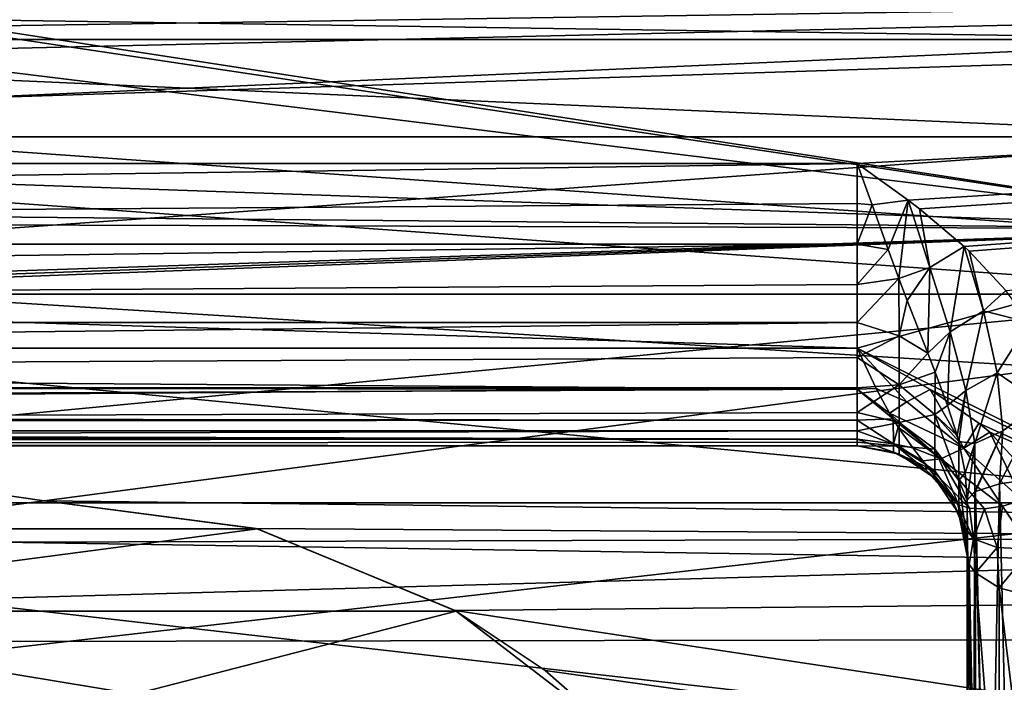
# Model space of a CAD drawing. Header units: millimetres. Extents: x -143 to 143, y -35 to 35.
# Tile 55 of 256: x -117.76 to -113.28, y 2.92 to 5.94. Entities that reach past the tile are written whole.
import ezdxf

# ---------------------------------------------------------------- set-up
doc = ezdxf.new("R2010")
doc.units = ezdxf.units.MM
doc.header["$LTSCALE"] = 65.185185
for name, color, linetype in [('1792', 7, 'CONTINUOUS'), ('1800', 7, 'CONTINUOUS'), ('1801', 7, 'CONTINUOUS'), ('1803', 7, 'CONTINUOUS'), ('1813', 7, 'CONTINUOUS'), ('2062', 7, 'CONTINUOUS'), ('2073', 7, 'CONTINUOUS'), ('2087', 7, 'CONTINUOUS'), ('2113', 7, 'CONTINUOUS'), ('2114', 7, 'CONTINUOUS'), ('2115', 7, 'CONTINUOUS'), ('2116', 7, 'CONTINUOUS'), ('2117', 7, 'CONTINUOUS'), ('2136', 7, 'CONTINUOUS'), ('2137', 7, 'CONTINUOUS'), ('2138', 7, 'CONTINUOUS'), ('2139', 7, 'CONTINUOUS'), ('2140', 7, 'CONTINUOUS'), ('2141', 7, 'CONTINUOUS'), ('2143', 7, 'CONTINUOUS')]:
    doc.layers.add(name, color=color, linetype=linetype)

msp = doc.modelspace()

# ---------------------------------------------------------------- linework, layer by layer
at = {"layer": '1792', "linetype": 'CONTINUOUS'}
for points in [[(-93.65, 3.6336, 20.1754), (-93.65, 7.0732, 19.2411), (-140.45, 6.9438, 19.2882), (-93.65, 3.6336, 20.1754)], [(-140.45, 3.4954, 20.1998), (-93.65, 3.6336, 20.1754), (-140.45, 6.9438, 19.2882), (-140.45, 3.4954, 20.1998)], [(-93.65, 0.0842, 20.4998), (-93.65, 3.6336, 20.1754), (-140.45, 3.4954, 20.1998), (-93.65, 0.0842, 20.4998)], [(-140.45, -0.0589, 20.4999), (-93.65, 0.0842, 20.4998), (-140.45, 3.4954, 20.1998), (-140.45, -0.0589, 20.4999)]]:
    msp.add_3dface(points, dxfattribs=at)
at = {"layer": '1800', "linetype": 'CONTINUOUS'}
for points in [[(-140.45, 7.0544, -19.248), (-93.65, 6.9153, -19.2984), (-117.65, 3.75, -20.1541), (-140.45, 7.0544, -19.248)], [(-118.6152, 3.6237, -20.1772), (-140.45, 7.0544, -19.248), (-117.65, 3.75, -20.1541), (-118.6152, 3.6237, -20.1772)], [(-93.65, 6.9153, -19.2984), (-93.65, 3.4683, -20.2045), (-117.65, 3.75, -20.1541), (-93.65, 6.9153, -19.2984)], [(-117.65, 3.75, -20.1541), (-93.65, 3.4683, -20.2045), (-116.6849, 3.6237, -20.1772), (-117.65, 3.75, -20.1541)], [(-116.6849, 3.6237, -20.1772), (-93.65, 3.4683, -20.2045), (-115.78, 3.2505, -20.2407), (-116.6849, 3.6237, -20.1772)], [(-93.65, 3.4683, -20.2045), (-93.65, -0.0836, -20.4998), (-115.78, 3.2505, -20.2407), (-93.65, 3.4683, -20.2045)], [(-115.78, 3.2505, -20.2407), (-93.65, -0.0836, -20.4998), (-115.3697, 2.9771, -20.2827), (-115.78, 3.2505, -20.2407)], [(-115.3697, 2.9771, -20.2827), (-93.65, -0.0836, -20.4998), (-114.9985, 2.6518, -20.3278), (-115.3697, 2.9771, -20.2827)]]:
    msp.add_3dface(points, dxfattribs=at)
at = {"layer": '1801', "linetype": 'CONTINUOUS'}
for points in [[(-118.6152, 3.6237, -20.1772), (-117.65, 3.75, -20.1541), (-118.6204, 3.6223, -19.5), (-118.6152, 3.6237, -20.1772)], [(-118.6204, 3.6223, -19.5), (-117.65, 3.75, -20.1541), (-117.65, 3.75, -19.5), (-118.6204, 3.6223, -19.5)], [(-117.65, 3.75, -20.1541), (-116.6849, 3.6237, -20.1772), (-117.65, 3.75, -19.5), (-117.65, 3.75, -20.1541)], [(-117.65, 3.75, -19.5), (-116.6849, 3.6237, -20.1772), (-116.6796, 3.6223, -19.5), (-117.65, 3.75, -19.5)], [(-116.6849, 3.6237, -20.1772), (-115.78, 3.2505, -20.2407), (-116.6796, 3.6223, -19.5), (-116.6849, 3.6237, -20.1772)], [(-116.6796, 3.6223, -19.5), (-115.78, 3.2505, -20.2407), (-115.775, 3.2476, -19.5), (-116.6796, 3.6223, -19.5)], [(-115.78, 3.2505, -20.2407), (-115.3697, 2.9771, -20.2827), (-115.775, 3.2476, -19.5), (-115.78, 3.2505, -20.2407)], [(-115.3697, 2.9771, -20.2827), (-114.9985, 2.6518, -20.3278), (-115.775, 3.2476, -19.5), (-115.3697, 2.9771, -20.2827)], [(-115.775, 3.2476, -19.5), (-114.9985, 2.6518, -20.3278), (-114.9984, 2.6517, -19.5), (-115.775, 3.2476, -19.5)]]:
    msp.add_3dface(points, dxfattribs=at)
at = {"layer": '1803', "linetype": 'CONTINUOUS'}
for points in [[(-118.6204, 3.6223, -19.5), (-117.65, 3.75, -19.5), (-116.6796, 3.6223, -19.5), (-118.6204, 3.6223, -19.5)], [(-119.5249, 3.2477, -19.5), (-118.6204, 3.6223, -19.5), (-116.6796, 3.6223, -19.5), (-119.5249, 3.2477, -19.5)], [(-119.5249, 3.2477, -19.5), (-116.6796, 3.6223, -19.5), (-115.775, 3.2476, -19.5), (-119.5249, 3.2477, -19.5)], [(-119.5249, 3.2477, -19.5), (-115.775, 3.2476, -19.5), (-117.2374, 2.8705, -19.5), (-119.5249, 3.2477, -19.5)], [(-118.0627, 2.8705, -19.5), (-119.5249, 3.2477, -19.5), (-117.2374, 2.8705, -19.5), (-118.0627, 2.8705, -19.5)], [(-115.775, 3.2476, -19.5), (-114.9984, 2.6517, -19.5), (-117.2374, 2.8705, -19.5), (-115.775, 3.2476, -19.5)]]:
    msp.add_3dface(points, dxfattribs=at)
at = {"layer": '1813', "linetype": 'CONTINUOUS'}
for points in [[(-122, 6, 0), (-122, 5.8496, -1.3349), (-112, 6), (-122, 6, 0)], [(-112, 6), (-122, 5.8496, -1.3349), (-112, 5.8496, -1.335), (-112, 6)], [(-122, 5.8496, 1.335), (-122, 6, 0), (-112, 5.8496, 1.335), (-122, 5.8496, 1.335)], [(-112, 5.8496, 1.335), (-122, 6, 0), (-112, 6), (-112, 5.8496, 1.335)], [(-122, 5.8496, -1.3349), (-122, 5.4059, -2.6032), (-112, 5.8496, -1.335), (-122, 5.8496, -1.3349)], [(-112, 5.8496, -1.335), (-122, 5.4059, -2.6032), (-112, 5.4059, -2.6032), (-112, 5.8496, -1.335)], [(-122, 5.4059, 2.6032), (-122, 5.8496, 1.335), (-112, 5.4059, 2.6032), (-122, 5.4059, 2.6032)], [(-112, 5.4059, 2.6032), (-122, 5.8496, 1.335), (-112, 5.8496, 1.335), (-112, 5.4059, 2.6032)], [(-122, 5.4059, -2.6032), (-122, 4.691, -3.7409), (-112, 5.4059, -2.6032), (-122, 5.4059, -2.6032)], [(-112, 5.4059, -2.6032), (-122, 4.691, -3.7409), (-112, 4.691, -3.7409), (-112, 5.4059, -2.6032)], [(-122, 4.691, 3.7409), (-122, 5.4059, 2.6032), (-112, 4.691, 3.7409), (-122, 4.691, 3.7409)], [(-112, 4.691, 3.7409), (-122, 5.4059, 2.6032), (-112, 5.4059, 2.6032), (-112, 4.691, 3.7409)], [(-122, 4.691, -3.7409), (-122, 3.7409, -4.691), (-112, 4.691, -3.7409), (-122, 4.691, -3.7409)], [(-112, 4.691, -3.7409), (-122, 3.7409, -4.691), (-112, 3.7409, -4.691), (-112, 4.691, -3.7409)], [(-122, 3.7409, 4.691), (-122, 4.691, 3.7409), (-112, 3.7409, 4.691), (-122, 3.7409, 4.691)], [(-112, 3.7409, 4.691), (-122, 4.691, 3.7409), (-112, 4.691, 3.7409), (-112, 3.7409, 4.691)], [(-122, 3.7409, -4.691), (-122, 2.6032, -5.4059), (-112, 3.7409, -4.691), (-122, 3.7409, -4.691)], [(-112, 3.7409, -4.691), (-122, 2.6032, -5.4059), (-112, 2.6032, -5.4059), (-112, 3.7409, -4.691)], [(-122, 2.6032, 5.4059), (-122, 3.7409, 4.691), (-112, 2.6032, 5.4059), (-122, 2.6032, 5.4059)], [(-112, 2.6032, 5.4059), (-122, 3.7409, 4.691), (-112, 3.7409, 4.691), (-112, 2.6032, 5.4059)]]:
    msp.add_3dface(points, dxfattribs=at)
at = {"layer": '2062', "linetype": 'CONTINUOUS'}
for points in [[(-140.45, 7.4711, -16.9243), (-140.45, 5.2857, -17.7288), (-93.65, 6.3704, -17.3686), (-140.45, 7.4711, -16.9243)], [(-140.45, 5.2857, -17.7288), (-127.2, 5.2857, -17.7288), (-93.65, 6.3704, -17.3686), (-140.45, 5.2857, -17.7288)], [(-127.2, 5.2857, -17.7288), (-113.95, 5.2857, -17.7288), (-93.65, 6.3704, -17.3686), (-127.2, 5.2857, -17.7288)], [(-113.95, 5.2857, -17.7288), (-113.7188, 5.1187, -17.7778), (-93.65, 6.3704, -17.3686), (-113.95, 5.2857, -17.7288)], [(-113.7188, 5.1187, -17.7778), (-113.6662, 5.0786, -17.7893), (-93.65, 6.3704, -17.3686), (-113.7188, 5.1187, -17.7778)], [(-113.6662, 5.0786, -17.7893), (-113.4628, 4.907, -17.8374), (-93.65, 6.3704, -17.3686), (-113.6662, 5.0786, -17.7893)], [(-113.4628, 4.907, -17.8374), (-113.4411, 4.8866, -17.843), (-93.65, 6.3704, -17.3686), (-113.4628, 4.907, -17.8374)], [(-113.4411, 4.8866, -17.843), (-113.2743, 4.7076, -17.891), (-93.65, 6.3704, -17.3686), (-113.4411, 4.8866, -17.843)]]:
    msp.add_3dface(points, dxfattribs=at)
at = {"layer": '2073', "linetype": 'CONTINUOUS'}
for points in [[(-112, 6.2547, 4.9879), (-139.95, 5.0731, 6.1858), (-112, 4.9879, 6.2547), (-112, 6.2547, 4.9879)], [(-139.95, 5.0731, 6.1858), (-112, 6.2547, 4.9879), (-119.95, 5.9628, 5.3333), (-139.95, 5.0731, 6.1858)], [(-112, 6.2547, -4.9879), (-112, 4.9879, -6.2547), (-119.5358, 6.1498, -5.1166), (-112, 6.2547, -4.9879)], [(-119.5358, 6.1498, -5.1166), (-112, 4.9879, -6.2547), (-119.5876, 6.1243, -5.1471), (-119.5358, 6.1498, -5.1166)], [(-119.5876, 6.1243, -5.1471), (-112, 4.9879, -6.2547), (-119.95, 5.9628, -5.3333), (-119.5876, 6.1243, -5.1471)], [(-119.95, 5.9628, -5.3333), (-112, 4.9879, -6.2547), (-139.95, 5.9628, -5.3333), (-119.95, 5.9628, -5.3333)], [(-139.95, 5.9628, -5.3333), (-112, 4.9879, -6.2547), (-139.95, 5.2452, -6.0405), (-139.95, 5.9628, -5.3333)], [(-113.95, 4.4444, -6.6518), (-139.95, 4.4444, -6.6518), (-139.95, 5.2452, -6.0405), (-113.95, 4.4444, -6.6518)], [(-112, 4.9879, -6.2547), (-113.95, 4.4444, -6.6518), (-139.95, 5.2452, -6.0405), (-112, 4.9879, -6.2547)], [(-139.95, 5.0731, 6.1858), (-139.95, 4.063, 6.8914), (-112, 4.9879, 6.2547), (-139.95, 5.0731, 6.1858)], [(-140.2008, 3.9883, 6.9349), (-140.45, 3.9134, 6.9775), (-112, 4.9879, 6.2547), (-140.2008, 3.9883, 6.9349)], [(-112, 4.9879, 6.2547), (-140.45, 3.9134, 6.9775), (-112, 3.4711, 7.2078), (-112, 4.9879, 6.2547)], [(-139.95, 4.063, 6.8914), (-140.2008, 3.9883, 6.9349), (-112, 4.9879, 6.2547), (-139.95, 4.063, 6.8914)], [(-112, 3.4711, -7.2078), (-113.95, 4.4444, -6.6518), (-112, 4.9879, -6.2547), (-112, 3.4711, -7.2078)], [(-113.6177, 4.2564, -6.7737), (-113.95, 4.4444, -6.6518), (-112, 3.4711, -7.2078), (-113.6177, 4.2564, -6.7737)], [(-113.3975, 4.1038, -6.8673), (-113.6177, 4.2564, -6.7737), (-112, 3.4711, -7.2078), (-113.3975, 4.1038, -6.8673)], [(-113.3467, 4.0622, -6.8919), (-113.3975, 4.1038, -6.8673), (-112, 3.4711, -7.2078), (-113.3467, 4.0622, -6.8919)], [(-113.1027, 3.794, -7.0431), (-113.3467, 4.0622, -6.8919), (-112, 3.4711, -7.2078), (-113.1027, 3.794, -7.0431)], [(-112, 3.4711, 7.2078), (-140.45, 3.9134, 6.9775), (-140.45, 2.6736, 7.54), (-112, 3.4711, 7.2078)], [(-112, 1.7802, 7.7994), (-112, 3.4711, 7.2078), (-140.45, 2.6736, 7.54), (-112, 1.7802, 7.7994)]]:
    msp.add_3dface(points, dxfattribs=at)
at = {"layer": '2087', "linetype": 'CONTINUOUS'}
for points in [[(-93.65, 3.1481, 18.2302), (-140.45, 6.0649, 17.4776), (-93.65, 6.2597, 17.4088), (-93.65, 3.1481, 18.2302)], [(-140.45, 3.0752, 18.2426), (-140.45, 6.0649, 17.4776), (-93.65, 3.1481, 18.2302), (-140.45, 3.0752, 18.2426)], [(-93.65, -0.0589, 18.4999), (-140.45, 3.0752, 18.2426), (-93.65, 3.1481, 18.2302), (-93.65, -0.0589, 18.4999)], [(-140.45, 0, 18.5), (-140.45, 3.0752, 18.2426), (-93.65, -0.0589, 18.4999), (-140.45, 0, 18.5)]]:
    msp.add_3dface(points, dxfattribs=at)
at = {"layer": '2113', "linetype": 'CONTINUOUS'}
for points in [[(-113.95, 5.2857, -17.7288), (-127.2, 5.2857, -17.7288), (-140.45, 4.9177, -17.7671), (-113.95, 5.2857, -17.7288)], [(-113.95, 5.2857, -17.7288), (-140.45, 4.9177, -17.7671), (-113.95, 5.1035, -17.7651), (-113.95, 5.2857, -17.7288)], [(-113.95, 5.1035, -17.7651), (-140.45, 4.9177, -17.7671), (-113.95, 4.9177, -17.7671), (-113.95, 5.1035, -17.7651)], [(-140.45, 4.9177, -17.7671), (-140.45, 4.561, -17.669), (-113.95, 4.9177, -17.7671), (-140.45, 4.9177, -17.7671)], [(-113.95, 4.9177, -17.7671), (-140.45, 4.561, -17.669), (-113.95, 4.7348, -17.7347), (-113.95, 4.9177, -17.7671)], [(-113.95, 4.7348, -17.7347), (-140.45, 4.561, -17.669), (-113.95, 4.561, -17.669), (-113.95, 4.7348, -17.7347)], [(-140.45, 4.561, -17.669), (-140.45, 4.2644, -17.4479), (-113.95, 4.561, -17.669), (-140.45, 4.561, -17.669)], [(-113.95, 4.561, -17.669), (-140.45, 4.2644, -17.4479), (-113.95, 4.4024, -17.5723), (-113.95, 4.561, -17.669)], [(-113.95, 4.4024, -17.5723), (-140.45, 4.2644, -17.4479), (-113.95, 4.2644, -17.4479), (-113.95, 4.4024, -17.5723)], [(-140.45, 4.2644, -17.4479), (-140.45, 4.0684, -17.1341), (-113.95, 4.2644, -17.4479), (-140.45, 4.2644, -17.4479)], [(-113.95, 4.2644, -17.4479), (-140.45, 4.0684, -17.1341), (-113.95, 4.1518, -17.3001), (-113.95, 4.2644, -17.4479)], [(-113.95, 4.1518, -17.3001), (-140.45, 4.0684, -17.1341), (-113.95, 4.0684, -17.1341), (-113.95, 4.1518, -17.3001)], [(-140.45, 4.0684, -17.1341), (-140.45, 4, -16.7705), (-113.95, 4.0684, -17.1341), (-140.45, 4.0684, -17.1341)], [(-113.95, 4.0684, -17.1341), (-140.45, 4, -16.7705), (-113.95, 4.0173, -16.9555), (-113.95, 4.0684, -17.1341)], [(-113.95, 4.0173, -16.9555), (-140.45, 4, -16.7705), (-113.95, 4, -16.7705), (-113.95, 4.0173, -16.9555)]]:
    msp.add_3dface(points, dxfattribs=at)
at = {"layer": '2114', "linetype": 'CONTINUOUS'}
for points in [[(-113.95, 5.2857, -17.7288), (-113.95, 5.1035, -17.7651), (-113.8823, 5.0968, -17.7704), (-113.95, 5.2857, -17.7288)], [(-113.95, 5.1035, -17.7651), (-113.95, 4.9177, -17.7671), (-113.8823, 5.0968, -17.7704), (-113.95, 5.1035, -17.7651)], [(-113.8823, 5.0968, -17.7704), (-113.95, 4.9177, -17.7671), (-113.8096, 4.8937, -17.7851), (-113.8823, 5.0968, -17.7704)], [(-113.95, 4.9177, -17.7671), (-113.95, 4.7348, -17.7347), (-113.8096, 4.8937, -17.7851), (-113.95, 4.9177, -17.7671)], [(-113.8096, 4.8937, -17.7851), (-113.95, 4.7348, -17.7347), (-113.7615, 4.7625, -17.7798), (-113.8096, 4.8937, -17.7851)], [(-113.95, 4.7348, -17.7347), (-113.95, 4.561, -17.669), (-113.7615, 4.7625, -17.7798), (-113.95, 4.7348, -17.7347)], [(-113.7615, 4.7625, -17.7798), (-113.95, 4.561, -17.669), (-113.7587, 4.5014, -17.681), (-113.7615, 4.7625, -17.7798)], [(-113.7615, 4.7625, -17.7798), (-113.7587, 4.5014, -17.681), (-113.7231, 4.6611, -17.769), (-113.7615, 4.7625, -17.7798)], [(-113.7231, 4.6611, -17.769), (-113.7587, 4.5014, -17.681), (-113.6296, 4.4217, -17.7251), (-113.7231, 4.6611, -17.769)], [(-113.95, 4.561, -17.669), (-113.95, 4.4024, -17.5723), (-113.7587, 4.5014, -17.681), (-113.95, 4.561, -17.669)], [(-113.7587, 4.5014, -17.681), (-113.95, 4.4024, -17.5723), (-113.7587, 4.2785, -17.5168), (-113.7587, 4.5014, -17.681)], [(-113.7587, 4.5014, -17.681), (-113.7587, 4.2785, -17.5168), (-113.6296, 4.4217, -17.7251), (-113.7587, 4.5014, -17.681)], [(-113.95, 4.4024, -17.5723), (-113.95, 4.2644, -17.4479), (-113.7587, 4.2785, -17.5168), (-113.95, 4.4024, -17.5723)], [(-113.6296, 4.4217, -17.7251), (-113.7587, 4.2785, -17.5168), (-113.5956, 4.3353, -17.7057), (-113.6296, 4.4217, -17.7251)], [(-113.5956, 4.3353, -17.7057), (-113.7587, 4.2785, -17.5168), (-113.5963, 4.1429, -17.5321), (-113.5956, 4.3353, -17.7057)], [(-113.5956, 4.3353, -17.7057), (-113.5963, 4.1429, -17.5321), (-113.5388, 4.1835, -17.6711), (-113.5956, 4.3353, -17.7057)], [(-113.95, 4.2644, -17.4479), (-113.95, 4.1518, -17.3001), (-113.7587, 4.2785, -17.5168), (-113.95, 4.2644, -17.4479)], [(-113.7587, 4.2785, -17.5168), (-113.95, 4.1518, -17.3001), (-113.7587, 4.1069, -17.2996), (-113.7587, 4.2785, -17.5168)], [(-113.7587, 4.2785, -17.5168), (-113.7587, 4.1069, -17.2996), (-113.5963, 4.1429, -17.5321), (-113.7587, 4.2785, -17.5168)], [(-113.5388, 4.1835, -17.6711), (-113.5963, 4.1429, -17.5321), (-113.4954, 4.0477, -17.6435), (-113.5388, 4.1835, -17.6711)], [(-113.95, 4.1518, -17.3001), (-113.95, 4.0684, -17.1341), (-113.7587, 4.1069, -17.2996), (-113.95, 4.1518, -17.3001)], [(-113.5963, 4.1429, -17.5321), (-113.7587, 4.1069, -17.2996), (-113.5963, 3.9853, -17.3044), (-113.5963, 4.1429, -17.5321)], [(-113.5963, 4.1429, -17.5321), (-113.5963, 3.9853, -17.3044), (-113.4879, 3.8424, -17.3817), (-113.5963, 4.1429, -17.5321)], [(-113.4954, 4.0477, -17.6435), (-113.5963, 4.1429, -17.5321), (-113.4877, 4.0193, -17.6384), (-113.4954, 4.0477, -17.6435)], [(-113.4877, 4.0193, -17.6384), (-113.5963, 4.1429, -17.5321), (-113.4879, 3.8424, -17.3817), (-113.4877, 4.0193, -17.6384)], [(-113.7587, 4.1069, -17.2996), (-113.95, 4.0684, -17.1341), (-113.7587, 3.9988, -17.0448), (-113.7587, 4.1069, -17.2996)], [(-113.7587, 4.1069, -17.2996), (-113.7587, 3.9988, -17.0448), (-113.5963, 3.9853, -17.3044), (-113.7587, 4.1069, -17.2996)], [(-113.95, 4.0684, -17.1341), (-113.95, 4.0173, -16.9555), (-113.7587, 3.9988, -17.0448), (-113.95, 4.0684, -17.1341)], [(-113.95, 4.0173, -16.9555), (-113.95, 4, -16.7705), (-113.7587, 3.9988, -17.0448), (-113.95, 4.0173, -16.9555)], [(-113.7587, 3.9988, -17.0448), (-113.95, 4, -16.7705), (-113.7587, 3.9619, -16.7705), (-113.7587, 3.9988, -17.0448)], [(-113.7587, 3.9988, -17.0448), (-113.7587, 3.9619, -16.7705), (-113.5963, 3.8869, -17.0455), (-113.7587, 3.9988, -17.0448)], [(-113.5963, 3.9853, -17.3044), (-113.7587, 3.9988, -17.0448), (-113.5963, 3.8869, -17.0455), (-113.5963, 3.9853, -17.3044)], [(-113.4877, 4.0193, -17.6384), (-113.4879, 3.8424, -17.3817), (-113.459, 3.8779, -17.6174), (-113.4877, 4.0193, -17.6384)], [(-113.5963, 3.8869, -17.0455), (-113.7587, 3.9619, -16.7705), (-113.5963, 3.8534, -16.7705), (-113.5963, 3.8869, -17.0455)], [(-113.5963, 3.9853, -17.3044), (-113.5963, 3.8869, -17.0455), (-113.4879, 3.7294, -17.0854), (-113.5963, 3.9853, -17.3044)], [(-113.4879, 3.8424, -17.3817), (-113.5963, 3.9853, -17.3044), (-113.4879, 3.7294, -17.0854), (-113.4879, 3.8424, -17.3817)], [(-113.5963, 3.8869, -17.0455), (-113.5963, 3.8534, -16.7705), (-113.4879, 3.7294, -17.0854), (-113.5963, 3.8869, -17.0455)], [(-113.459, 3.8779, -17.6174), (-113.4879, 3.8424, -17.3817), (-113.45, 3.7531, -17.6044), (-113.459, 3.8779, -17.6174)], [(-113.4879, 3.7294, -17.0854), (-113.5963, 3.8534, -16.7705), (-113.4879, 3.691, -16.7705), (-113.4879, 3.7294, -17.0854)], [(-113.4879, 3.8424, -17.3817), (-113.4879, 3.7294, -17.0854), (-113.45, 3.5647, -17.2062), (-113.4879, 3.8424, -17.3817)], [(-113.45, 3.7531, -17.6044), (-113.4879, 3.8424, -17.3817), (-113.45, 3.5647, -17.2062), (-113.45, 3.7531, -17.6044)], [(-113.4879, 3.7294, -17.0854), (-113.4879, 3.691, -16.7705), (-113.45, 3.5647, -17.2062), (-113.4879, 3.7294, -17.0854)], [(-113.45, 3.5647, -17.2062), (-113.4879, 3.691, -16.7705), (-113.45, 3.5, -16.7705), (-113.45, 3.5647, -17.2062)]]:
    msp.add_3dface(points, dxfattribs=at)
at = {"layer": '2115', "linetype": 'CONTINUOUS'}
for points in [[(-113.7188, 5.1187, -17.7778), (-113.95, 5.2857, -17.7288), (-113.8823, 5.0968, -17.7704), (-113.7188, 5.1187, -17.7778)], [(-113.7188, 5.1187, -17.7778), (-113.8823, 5.0968, -17.7704), (-113.8096, 4.8937, -17.7851), (-113.7188, 5.1187, -17.7778)], [(-113.7188, 5.1187, -17.7778), (-113.8096, 4.8937, -17.7851), (-113.7615, 4.7625, -17.7798), (-113.7188, 5.1187, -17.7778)], [(-113.7188, 5.1187, -17.7778), (-113.7615, 4.7625, -17.7798), (-113.6197, 4.8116, -17.8316), (-113.7188, 5.1187, -17.7778)], [(-113.6662, 5.0786, -17.7893), (-113.7188, 5.1187, -17.7778), (-113.6197, 4.8116, -17.8316), (-113.6662, 5.0786, -17.7893)], [(-113.4628, 4.907, -17.8374), (-113.6662, 5.0786, -17.7893), (-113.6197, 4.8116, -17.8316), (-113.4628, 4.907, -17.8374)], [(-113.5272, 4.5185, -17.8355), (-113.4628, 4.907, -17.8374), (-113.6197, 4.8116, -17.8316), (-113.5272, 4.5185, -17.8355)], [(-113.3761, 4.6141, -17.8959), (-113.4628, 4.907, -17.8374), (-113.5272, 4.5185, -17.8355), (-113.3761, 4.6141, -17.8959)], [(-113.4411, 4.8866, -17.843), (-113.4628, 4.907, -17.8374), (-113.3761, 4.6141, -17.8959), (-113.4411, 4.8866, -17.843)], [(-113.2743, 4.7076, -17.891), (-113.4411, 4.8866, -17.843), (-113.3761, 4.6141, -17.8959), (-113.2743, 4.7076, -17.891)], [(-113.7615, 4.7625, -17.7798), (-113.7231, 4.6611, -17.769), (-113.6197, 4.8116, -17.8316), (-113.7615, 4.7625, -17.7798)], [(-113.7231, 4.6611, -17.769), (-113.6296, 4.4217, -17.7251), (-113.6197, 4.8116, -17.8316), (-113.7231, 4.6611, -17.769)], [(-113.6296, 4.4217, -17.7251), (-113.5272, 4.5185, -17.8355), (-113.6197, 4.8116, -17.8316), (-113.6296, 4.4217, -17.7251)], [(-113.1673, 4.561, -17.9289), (-113.2743, 4.7076, -17.891), (-113.3761, 4.6141, -17.8959), (-113.1673, 4.561, -17.9289)], [(-113.456, 4.252, -17.8173), (-113.3761, 4.6141, -17.8959), (-113.5272, 4.5185, -17.8355), (-113.456, 4.252, -17.8173)], [(-113.3137, 4.3318, -17.9245), (-113.3761, 4.6141, -17.8959), (-113.456, 4.252, -17.8173), (-113.3137, 4.3318, -17.9245)], [(-113.3137, 4.3318, -17.9245), (-113.1673, 4.561, -17.9289), (-113.3761, 4.6141, -17.8959), (-113.3137, 4.3318, -17.9245)], [(-113.1135, 4.1957, -18.0056), (-113.1673, 4.561, -17.9289), (-113.3137, 4.3318, -17.9245), (-113.1135, 4.1957, -18.0056)], [(-113.6296, 4.4217, -17.7251), (-113.5956, 4.3353, -17.7057), (-113.5272, 4.5185, -17.8355), (-113.6296, 4.4217, -17.7251)], [(-113.5956, 4.3353, -17.7057), (-113.5388, 4.1835, -17.6711), (-113.5272, 4.5185, -17.8355), (-113.5956, 4.3353, -17.7057)], [(-113.5388, 4.1835, -17.6711), (-113.456, 4.252, -17.8173), (-113.5272, 4.5185, -17.8355), (-113.5388, 4.1835, -17.6711)], [(-113.4157, 4.0107, -17.7976), (-113.3137, 4.3318, -17.9245), (-113.456, 4.252, -17.8173), (-113.4157, 4.0107, -17.7976)], [(-113.2874, 4.0683, -17.9397), (-113.3137, 4.3318, -17.9245), (-113.4157, 4.0107, -17.7976), (-113.2874, 4.0683, -17.9397)], [(-113.2874, 4.0683, -17.9397), (-113.1135, 4.1957, -18.0056), (-113.3137, 4.3318, -17.9245), (-113.2874, 4.0683, -17.9397)], [(-113.5388, 4.1835, -17.6711), (-113.4954, 4.0477, -17.6435), (-113.456, 4.252, -17.8173), (-113.5388, 4.1835, -17.6711)], [(-113.4954, 4.0477, -17.6435), (-113.4877, 4.0193, -17.6384), (-113.456, 4.252, -17.8173), (-113.4954, 4.0477, -17.6435)], [(-113.4877, 4.0193, -17.6384), (-113.4157, 4.0107, -17.7976), (-113.456, 4.252, -17.8173), (-113.4877, 4.0193, -17.6384)], [(-113.1413, 3.8495, -18.0562), (-113.1135, 4.1957, -18.0056), (-113.3034, 3.8269, -17.9503), (-113.1413, 3.8495, -18.0562)], [(-113.3034, 3.8269, -17.9503), (-113.1135, 4.1957, -18.0056), (-113.2874, 4.0683, -17.9397), (-113.3034, 3.8269, -17.9503)], [(-113.4148, 3.7916, -17.7847), (-113.2874, 4.0683, -17.9397), (-113.4157, 4.0107, -17.7976), (-113.4148, 3.7916, -17.7847)], [(-113.4119, 3.793, -17.7915), (-113.2874, 4.0683, -17.9397), (-113.4148, 3.7916, -17.7847), (-113.4119, 3.793, -17.7915)], [(-113.3034, 3.8269, -17.9503), (-113.2874, 4.0683, -17.9397), (-113.4119, 3.793, -17.7915), (-113.3034, 3.8269, -17.9503)], [(-113.4877, 4.0193, -17.6384), (-113.459, 3.8779, -17.6174), (-113.4157, 4.0107, -17.7976), (-113.4877, 4.0193, -17.6384)], [(-113.459, 3.8779, -17.6174), (-113.45, 3.7531, -17.6044), (-113.4157, 4.0107, -17.7976), (-113.459, 3.8779, -17.6174)], [(-113.45, 3.7531, -17.6044), (-113.4148, 3.7916, -17.7847), (-113.4157, 4.0107, -17.7976), (-113.45, 3.7531, -17.6044)]]:
    msp.add_3dface(points, dxfattribs=at)
at = {"layer": '2116', "linetype": 'CONTINUOUS'}
for points in [[(-113.3034, 3.8269, -17.9503), (-113.4119, 3.793, -17.7915), (-113.3545, 1.2798, -18.2491), (-113.3034, 3.8269, -17.9503)], [(-113.2439, 1.2876, -18.3594), (-113.3034, 3.8269, -17.9503), (-113.3545, 1.2798, -18.2491), (-113.2439, 1.2876, -18.3594)], [(-113.1413, 3.8495, -18.0562), (-113.3034, 3.8269, -17.9503), (-113.2439, 1.2876, -18.3594), (-113.1413, 3.8495, -18.0562)], [(-113.4148, 3.7916, -17.7847), (-113.45, 3.7531, -17.6044), (-113.4255, 1.2701, -18.11), (-113.4148, 3.7916, -17.7847)], [(-113.3545, 1.2798, -18.2491), (-113.4148, 3.7916, -17.7847), (-113.4255, 1.2701, -18.11), (-113.3545, 1.2798, -18.2491)], [(-113.4119, 3.793, -17.7915), (-113.4148, 3.7916, -17.7847), (-113.3545, 1.2798, -18.2491), (-113.4119, 3.793, -17.7915)], [(-113.4255, 1.2701, -18.11), (-113.45, 3.7531, -17.6044), (-113.45, 1.2593, -17.9559), (-113.4255, 1.2701, -18.11)]]:
    msp.add_3dface(points, dxfattribs=at)
at = {"layer": '2117', "linetype": 'CONTINUOUS'}
for points in [[(-113.45, 3.7531, -17.6044), (-113.45, 3.5647, -17.2062), (-113.45, -3.7531, -17.6044), (-113.45, 3.7531, -17.6044)], [(-113.45, 1.2593, -17.9559), (-113.45, 3.7531, -17.6044), (-113.45, -1.2618, -17.9557), (-113.45, 1.2593, -17.9559)], [(-113.45, -1.2618, -17.9557), (-113.45, 3.7531, -17.6044), (-113.45, -3.7531, -17.6044), (-113.45, -1.2618, -17.9557)], [(-113.45, 3.5647, -17.2062), (-113.45, 3.5, -16.7705), (-113.45, -3.5647, -17.2062), (-113.45, 3.5647, -17.2062)], [(-113.45, -3.7531, -17.6044), (-113.45, 3.5647, -17.2062), (-113.45, -3.5647, -17.2062), (-113.45, -3.7531, -17.6044)], [(-113.45, -3.5647, -17.2062), (-113.45, 3.5, -16.7705), (-113.45, -3.5, -16.7705), (-113.45, -3.5647, -17.2062)], [(-113.45, -3.5, -16.7705), (-113.45, 3.5, -16.7705), (-113.45, 3.5, -7.746), (-113.45, -3.5, -16.7705)], [(-113.45, 1.7944, -8.3084), (-113.45, -3.5, -16.7705), (-113.45, 3.5, -7.746), (-113.45, 1.7944, -8.3084)]]:
    msp.add_3dface(points, dxfattribs=at)
at = {"layer": '2136', "linetype": 'CONTINUOUS'}
for points in [[(-113.45, 1.7944, -8.3084), (-113.45, 3.5, -7.746), (-113.4121, 2.093, -8.0411), (-113.45, 1.7944, -8.3084)], [(-113.4121, 2.093, -8.0411), (-113.45, 3.5, -7.746), (-113.4404, 3.4599, -7.6573), (-113.4121, 2.093, -8.0411)], [(-113.4121, 3.4214, -7.5719), (-113.4121, 2.093, -8.0411), (-113.4404, 3.4599, -7.6573), (-113.4121, 3.4214, -7.5719)], [(-113.4121, 2.093, -8.0411), (-113.4121, 3.4214, -7.5719), (-113.3037, 2.0521, -7.8839), (-113.4121, 2.093, -8.0411)], [(-113.4121, 3.4214, -7.5719), (-113.3037, 3.3545, -7.4239), (-113.3037, 2.0521, -7.8839), (-113.4121, 3.4214, -7.5719)], [(-113.1413, 3.3098, -7.325), (-113.1413, 2.0247, -7.7789), (-113.3037, 3.3545, -7.4239), (-113.1413, 3.3098, -7.325)], [(-113.3037, 3.3545, -7.4239), (-113.1413, 2.0247, -7.7789), (-113.3037, 2.0521, -7.8839), (-113.3037, 3.3545, -7.4239)]]:
    msp.add_3dface(points, dxfattribs=at)
at = {"layer": '2137', "linetype": 'CONTINUOUS'}
for points in [[(-113.4696, 3.6385, -7.6148), (-113.5264, 3.7656, -7.4833), (-113.4922, 3.7336, -7.3843), (-113.4696, 3.6385, -7.6148)], [(-113.4215, 3.577, -7.4629), (-113.4696, 3.6385, -7.6148), (-113.4922, 3.7336, -7.3843), (-113.4215, 3.577, -7.4629)], [(-113.4393, 3.716, -7.29), (-113.4215, 3.577, -7.4629), (-113.4922, 3.7336, -7.3843), (-113.4393, 3.716, -7.29)], [(-113.2887, 3.7261, -7.1335), (-113.3129, 3.5368, -7.3189), (-113.3704, 3.7134, -7.2051), (-113.2887, 3.7261, -7.1335)], [(-113.1579, 3.5296, -7.2143), (-113.3129, 3.5368, -7.3189), (-113.2887, 3.7261, -7.1335), (-113.1579, 3.5296, -7.2143)], [(-113.198, 3.7534, -7.0786), (-113.1579, 3.5296, -7.2143), (-113.2887, 3.7261, -7.1335), (-113.198, 3.7534, -7.0786)], [(-113.3704, 3.7134, -7.2051), (-113.4215, 3.577, -7.4629), (-113.4393, 3.716, -7.29), (-113.3704, 3.7134, -7.2051)], [(-113.3129, 3.5368, -7.3189), (-113.4215, 3.577, -7.4629), (-113.3704, 3.7134, -7.2051), (-113.3129, 3.5368, -7.3189)], [(-113.4404, 3.4599, -7.6573), (-113.45, 3.5, -7.746), (-113.4696, 3.6385, -7.6148), (-113.4404, 3.4599, -7.6573)], [(-113.4215, 3.577, -7.4629), (-113.4404, 3.4599, -7.6573), (-113.4696, 3.6385, -7.6148), (-113.4215, 3.577, -7.4629)], [(-113.4121, 3.4214, -7.5719), (-113.4404, 3.4599, -7.6573), (-113.4215, 3.577, -7.4629), (-113.4121, 3.4214, -7.5719)], [(-113.3129, 3.5368, -7.3189), (-113.4121, 3.4214, -7.5719), (-113.4215, 3.577, -7.4629), (-113.3129, 3.5368, -7.3189)], [(-113.3037, 3.3545, -7.4239), (-113.4121, 3.4214, -7.5719), (-113.3129, 3.5368, -7.3189), (-113.3037, 3.3545, -7.4239)], [(-113.1579, 3.5296, -7.2143), (-113.3037, 3.3545, -7.4239), (-113.3129, 3.5368, -7.3189), (-113.1579, 3.5296, -7.2143)], [(-113.1413, 3.3098, -7.325), (-113.3037, 3.3545, -7.4239), (-113.1579, 3.5296, -7.2143), (-113.1413, 3.3098, -7.325)]]:
    msp.add_3dface(points, dxfattribs=at)
at = {"layer": '2138', "linetype": 'CONTINUOUS'}
for points in [[(-113.7587, 3.9619, -16.7705), (-113.95, 4, -16.7705), (-113.7849, 3.9719, -7.4833), (-113.7587, 3.9619, -16.7705)], [(-113.7849, 3.9719, -7.4833), (-113.95, 4, -16.7705), (-113.95, 4, -7.4833), (-113.7849, 3.9719, -7.4833)], [(-113.638, 3.8907, -7.4833), (-113.7587, 3.9619, -16.7705), (-113.7849, 3.9719, -7.4833), (-113.638, 3.8907, -7.4833)], [(-113.5963, 3.8534, -16.7705), (-113.7587, 3.9619, -16.7705), (-113.638, 3.8907, -7.4833), (-113.5963, 3.8534, -16.7705)], [(-113.5264, 3.7656, -7.4833), (-113.5963, 3.8534, -16.7705), (-113.638, 3.8907, -7.4833), (-113.5264, 3.7656, -7.4833)], [(-113.4879, 3.691, -16.7705), (-113.5963, 3.8534, -16.7705), (-113.5264, 3.7656, -7.4833), (-113.4879, 3.691, -16.7705)], [(-113.4696, 3.6385, -7.6148), (-113.4879, 3.691, -16.7705), (-113.5264, 3.7656, -7.4833), (-113.4696, 3.6385, -7.6148)], [(-113.45, 3.5, -16.7705), (-113.4879, 3.691, -16.7705), (-113.45, 3.5, -7.746), (-113.45, 3.5, -16.7705)], [(-113.45, 3.5, -7.746), (-113.4879, 3.691, -16.7705), (-113.4696, 3.6385, -7.6148), (-113.45, 3.5, -7.746)]]:
    msp.add_3dface(points, dxfattribs=at)
at = {"layer": '2139', "linetype": 'CONTINUOUS'}
for points in [[(-113.95, 4.2587, -6.8121), (-113.95, 4.4444, -6.6518), (-113.8637, 4.2606, -6.799), (-113.95, 4.2587, -6.8121)], [(-113.8026, 4.1491, -6.9168), (-113.95, 4.2587, -6.8121), (-113.8637, 4.2606, -6.799), (-113.8026, 4.1491, -6.9168)], [(-113.95, 4.2587, -6.8121), (-113.7873, 4.1238, -6.9473), (-113.95, 4.1176, -7.0127), (-113.95, 4.2587, -6.8121)], [(-113.7873, 4.1238, -6.9473), (-113.95, 4.2587, -6.8121), (-113.8026, 4.1491, -6.9168), (-113.7873, 4.1238, -6.9473)], [(-113.7873, 4.1238, -6.9473), (-113.7849, 4.01, -7.2062), (-113.95, 4.1176, -7.0127), (-113.7873, 4.1238, -6.9473)], [(-113.7873, 4.1238, -6.9473), (-113.7636, 4.0858, -6.9958), (-113.7849, 4.01, -7.2062), (-113.7873, 4.1238, -6.9473)], [(-113.95, 4.1176, -7.0127), (-113.7849, 4.01, -7.2062), (-113.95, 4.0299, -7.2408), (-113.95, 4.1176, -7.0127)], [(-113.7849, 4.01, -7.2062), (-113.7636, 4.0858, -6.9958), (-113.6977, 3.9916, -7.1305), (-113.7849, 4.01, -7.2062)], [(-113.7849, 3.9719, -7.4833), (-113.95, 4, -7.4833), (-113.95, 4.0299, -7.2408), (-113.7849, 3.9719, -7.4833)], [(-113.7849, 4.01, -7.2062), (-113.7849, 3.9719, -7.4833), (-113.95, 4.0299, -7.2408), (-113.7849, 4.01, -7.2062)], [(-113.638, 3.8907, -7.4833), (-113.7849, 3.9719, -7.4833), (-113.7849, 4.01, -7.2062), (-113.638, 3.8907, -7.4833)], [(-113.638, 3.8907, -7.4833), (-113.7849, 4.01, -7.2062), (-113.6379, 3.9148, -7.2528), (-113.638, 3.8907, -7.4833)], [(-113.6379, 3.9148, -7.2528), (-113.7849, 4.01, -7.2062), (-113.6518, 3.9323, -7.2244), (-113.6379, 3.9148, -7.2528)], [(-113.6518, 3.9323, -7.2244), (-113.7849, 4.01, -7.2062), (-113.6977, 3.9916, -7.1305), (-113.6518, 3.9323, -7.2244)], [(-113.638, 3.8907, -7.4833), (-113.6379, 3.9148, -7.2528), (-113.6272, 3.9015, -7.2744), (-113.638, 3.8907, -7.4833)], [(-113.5264, 3.7656, -7.4833), (-113.638, 3.8907, -7.4833), (-113.6272, 3.9015, -7.2744), (-113.5264, 3.7656, -7.4833)]]:
    msp.add_3dface(points, dxfattribs=at)
at = {"layer": '2140', "linetype": 'CONTINUOUS'}
for points in [[(-113.95, 4.4444, -6.6518), (-113.6177, 4.2564, -6.7737), (-113.7247, 4.2009, -6.8273), (-113.95, 4.4444, -6.6518)], [(-113.8637, 4.2606, -6.799), (-113.95, 4.4444, -6.6518), (-113.7247, 4.2009, -6.8273), (-113.8637, 4.2606, -6.799)], [(-113.8026, 4.1491, -6.9168), (-113.8637, 4.2606, -6.799), (-113.7247, 4.2009, -6.8273), (-113.8026, 4.1491, -6.9168)], [(-113.7247, 4.2009, -6.8273), (-113.6177, 4.2564, -6.7737), (-113.4654, 3.99, -6.9625), (-113.7247, 4.2009, -6.8273)], [(-113.6177, 4.2564, -6.7737), (-113.3975, 4.1038, -6.8673), (-113.4654, 3.99, -6.9625), (-113.6177, 4.2564, -6.7737)], [(-113.8026, 4.1491, -6.9168), (-113.7247, 4.2009, -6.8273), (-113.4654, 3.99, -6.9625), (-113.8026, 4.1491, -6.9168)], [(-113.7873, 4.1238, -6.9473), (-113.8026, 4.1491, -6.9168), (-113.5701, 3.941, -7.0787), (-113.7873, 4.1238, -6.9473)], [(-113.5701, 3.941, -7.0787), (-113.8026, 4.1491, -6.9168), (-113.4654, 3.99, -6.9625), (-113.5701, 3.941, -7.0787)], [(-113.7636, 4.0858, -6.9958), (-113.7873, 4.1238, -6.9473), (-113.5701, 3.941, -7.0787), (-113.7636, 4.0858, -6.9958)], [(-113.6977, 3.9916, -7.1305), (-113.7636, 4.0858, -6.9958), (-113.5701, 3.941, -7.0787), (-113.6977, 3.9916, -7.1305)], [(-113.3975, 4.1038, -6.8673), (-113.3467, 4.0622, -6.8919), (-113.4654, 3.99, -6.9625), (-113.3975, 4.1038, -6.8673)], [(-113.3467, 4.0622, -6.8919), (-113.198, 3.7534, -7.0786), (-113.4654, 3.99, -6.9625), (-113.3467, 4.0622, -6.8919)], [(-113.3467, 4.0622, -6.8919), (-113.1027, 3.794, -7.0431), (-113.198, 3.7534, -7.0786), (-113.3467, 4.0622, -6.8919)], [(-113.6518, 3.9323, -7.2244), (-113.6977, 3.9916, -7.1305), (-113.5701, 3.941, -7.0787), (-113.6518, 3.9323, -7.2244)], [(-113.2887, 3.7261, -7.1335), (-113.5701, 3.941, -7.0787), (-113.4654, 3.99, -6.9625), (-113.2887, 3.7261, -7.1335)], [(-113.198, 3.7534, -7.0786), (-113.2887, 3.7261, -7.1335), (-113.4654, 3.99, -6.9625), (-113.198, 3.7534, -7.0786)], [(-113.4393, 3.716, -7.29), (-113.6518, 3.9323, -7.2244), (-113.5701, 3.941, -7.0787), (-113.4393, 3.716, -7.29)], [(-113.4393, 3.716, -7.29), (-113.4922, 3.7336, -7.3843), (-113.6518, 3.9323, -7.2244), (-113.4393, 3.716, -7.29)], [(-113.4922, 3.7336, -7.3843), (-113.6379, 3.9148, -7.2528), (-113.6518, 3.9323, -7.2244), (-113.4922, 3.7336, -7.3843)], [(-113.6379, 3.9148, -7.2528), (-113.4922, 3.7336, -7.3843), (-113.6272, 3.9015, -7.2744), (-113.6379, 3.9148, -7.2528)], [(-113.4922, 3.7336, -7.3843), (-113.5264, 3.7656, -7.4833), (-113.6272, 3.9015, -7.2744), (-113.4922, 3.7336, -7.3843)], [(-113.2887, 3.7261, -7.1335), (-113.3704, 3.7134, -7.2051), (-113.5701, 3.941, -7.0787), (-113.2887, 3.7261, -7.1335)], [(-113.3704, 3.7134, -7.2051), (-113.4393, 3.716, -7.29), (-113.5701, 3.941, -7.0787), (-113.3704, 3.7134, -7.2051)]]:
    msp.add_3dface(points, dxfattribs=at)
at = {"layer": '2141', "linetype": 'CONTINUOUS'}
for points in [[(-139.95, 4.4444, -6.6518), (-113.95, 4.4444, -6.6518), (-113.95, 4.2587, -6.8121), (-139.95, 4.4444, -6.6518)], [(-139.95, 4.2754, -6.7942), (-139.95, 4.4444, -6.6518), (-113.95, 4.2587, -6.8121), (-139.95, 4.2754, -6.7942)], [(-139.95, 4.1417, -6.9701), (-139.95, 4.2754, -6.7942), (-113.95, 4.2587, -6.8121), (-139.95, 4.1417, -6.9701)], [(-139.95, 4.1417, -6.9701), (-113.95, 4.2587, -6.8121), (-113.95, 4.1176, -7.0127), (-139.95, 4.1417, -6.9701)], [(-140.2082, 4.0991, -7.0492), (-139.95, 4.1417, -6.9701), (-113.95, 4.1176, -7.0127), (-140.2082, 4.0991, -7.0492)], [(-140.45, 4.0649, -7.129), (-140.2082, 4.0991, -7.0492), (-113.95, 4.0299, -7.2408), (-140.45, 4.0649, -7.129)], [(-140.2082, 4.0991, -7.0492), (-113.95, 4.1176, -7.0127), (-113.95, 4.0299, -7.2408), (-140.2082, 4.0991, -7.0492)], [(-140.45, 4.0649, -7.129), (-113.95, 4.0299, -7.2408), (-140.45, 4.0413, -7.1987), (-140.45, 4.0649, -7.129)], [(-140.45, 4.0413, -7.1987), (-113.95, 4.0299, -7.2408), (-140.45, 4.0164, -7.3032), (-140.45, 4.0413, -7.1987)], [(-113.95, 4.0299, -7.2408), (-113.95, 4, -7.4833), (-140.45, 4.0164, -7.3032), (-113.95, 4.0299, -7.2408)], [(-113.95, 4, -7.4833), (-140.45, 4, -7.4833), (-140.45, 4.0164, -7.3032), (-113.95, 4, -7.4833)]]:
    msp.add_3dface(points, dxfattribs=at)
at = {"layer": '2143', "linetype": 'CONTINUOUS'}
for points in [[(-140.45, 4, -16.7705), (-140.45, 4, -7.4833), (-113.95, 4, -7.4833), (-140.45, 4, -16.7705)], [(-113.95, 4, -16.7705), (-140.45, 4, -16.7705), (-113.95, 4, -7.4833), (-113.95, 4, -16.7705)]]:
    msp.add_3dface(points, dxfattribs=at)

doc.saveas('drawing.dxf')
